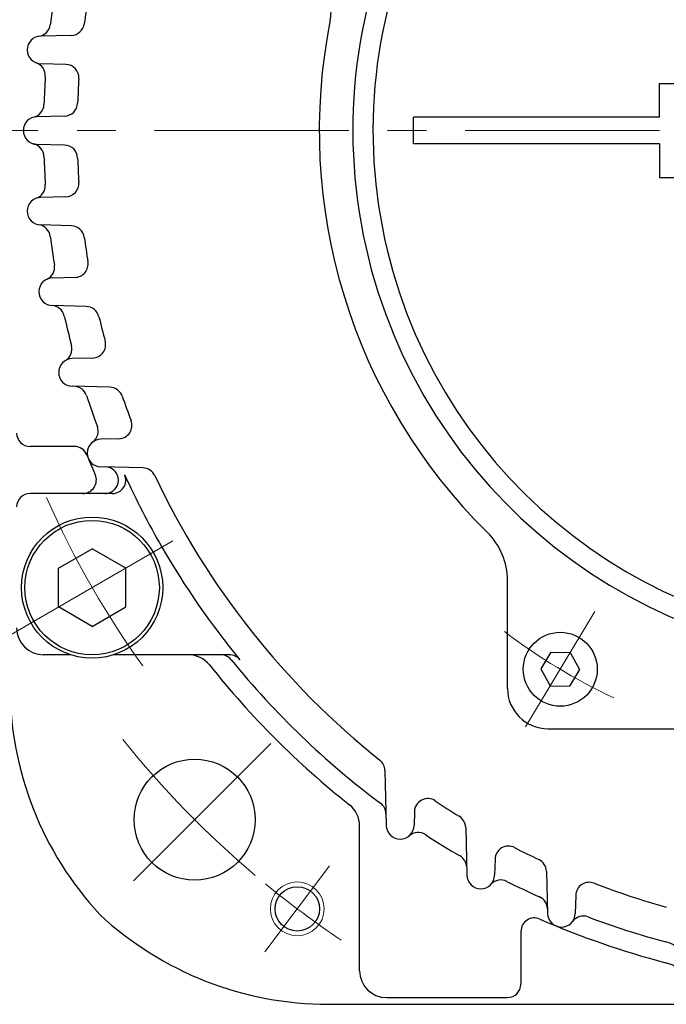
# Model space of a CAD drawing. Header units: millimetres. Extents: x 0 to 1071, y 0 to 742.
# Tile 35 of 127: x 86 to 134, y 422 to 496. Entities that reach past the tile are written whole.
import ezdxf

# ---------------------------------------------------------------- set-up
doc = ezdxf.new("R2010")
doc.units = ezdxf.units.MM
doc.header["$LTSCALE"] = 0.454724
doc.linetypes.add('CENTER', pattern=[50.8, 31.75, -6.35, 6.35, -6.35])
doc.layers.add('NoLayerName_001', color=7, linetype='Continuous')

msp = doc.modelspace()

# ---------------------------------------------------------------- linework, layer by layer
at = {"layer": 'NoLayerName_001', "color": 7, "linetype": 'Continuous', "lineweight": 25}
for p, q in [((89.5641, 494.5832), (87.2858, 494.5235)), ((89.1524, 492.4225), (87.2858, 492.4714)), ((133.3, 490.9999), (166.7, 490.9999)), ((133.3, 488.5), (133.3, 490.9999)), ((89.0616, 488.5799), (86.9995, 488.5259)), ((115, 486.5), (115, 488.5)), ((133.3, 488.5), (115, 488.5)), ((89.0616, 486.42), (86.9995, 486.474)), ((133.3, 486.5), (115, 486.5)), ((133.3, 486.5), (133.3, 484)), ((133.3, 484), (166.7, 484)), ((89.1524, 482.5774), (87.2858, 482.5285)), ((89.5641, 480.4167), (87.2858, 480.4763)), ((89.839, 476.5755), (88.1529, 476.5314)), ((90.6751, 474.4124), (88.1529, 474.4785)), ((91.1418, 470.5744), (89.6256, 470.5347)), ((92.4302, 468.4071), (89.6256, 468.4805)), ((93.1031, 464.574), (91.7499, 464.5385)), ((89.7941, 463.9999), (86.5, 463.9999)), ((94.8916, 462.4002), (91.7499, 462.4825)), ((92.6153, 460.4999), (86.5, 460.4999)), ((88.6103, 454.9434), (91.1103, 456.3867)), ((93.6103, 454.9434), (91.1103, 456.3867)), ((88.6103, 452.0566), (88.6103, 454.9434)), ((93.6103, 452.0566), (93.6103, 454.9434)), ((122, 445.9999), (122, 454.0335)), ((91.1103, 450.6132), (88.6103, 452.0566)), ((91.1103, 450.6132), (93.6103, 452.0566)), ((89.5095, 448.4999), (87.5, 448.4999)), ((101.3276, 448.4999), (92.7111, 448.4999)), ((125.2222, 448.6898), (124.4788, 447.4526)), ((125.2222, 448.6898), (126.6654, 448.6646)), ((126.6654, 448.6646), (127.3651, 447.4022)), ((124.4788, 447.4526), (125.1786, 446.1902)), ((127.3651, 447.4022), (126.6217, 446.165)), ((125.1786, 446.1902), (126.6217, 446.165)), ((125, 442.9999), (135.5683, 442.9999)), ((112.8789, 439.9046), (112.9864, 435.7981)), ((115.0762, 436.8294), (115.0492, 435.7981)), ((111, 424.9999), (111, 435.7795)), ((118.8913, 435.6604), (118.9845, 432.1007)), ((121.0745, 433.2937), (121.0433, 432.1007)), ((124.9003, 432.3915), (124.9826, 429.2499)), ((127.074, 430.603), (127.0386, 429.2499)), ((123, 427.9264), (123, 423.9999)), ((113, 422.9999), (122, 422.9999)), ((108.693, 422.4999), (136, 422.4999))]:
    msp.add_line(p, q, dxfattribs=at)
at = {"layer": 'NoLayerName_001', "color": 4, "linetype": 'CENTER', "lineweight": 13}
for p, q in [((133.3, 487.5), (78.7464, 487.5)), ((84.6151, 449.75), (97.6055, 457.25)), ((128.4972, 451.7133), (123.3468, 443.1416)), ((104.3916, 441.8915), (93.0779, 430.5778)), ((108.7757, 432.7934), (103.9612, 426.4043))]:
    msp.add_line(p, q, dxfattribs=at)
at = {"layer": 'NoLayerName_001', "color": 7, "linetype": 'Continuous', "lineweight": 25}
for centre, radius in [((91.1103, 453.5), 5.25), ((91.1103, 453.5), 5), ((125.922, 447.4274), 2.75), ((98.735, 436.2349), 4.5), ((106.3684, 429.5988), 1.65)]:
    msp.add_circle(centre, radius, dxfattribs=at)
at = {"layer": 'NoLayerName_001', "color": 4, "linetype": 'Continuous', "lineweight": 13}
msp.add_circle((106.3684, 429.5988), 2, dxfattribs=at)
at = {"layer": 'NoLayerName_001', "color": 7, "linetype": 'Continuous', "lineweight": 25}
for centre, radius, start, end in [((150, 487.4999), 39.5, 318.330134, 270.724608), ((150, 487.4999), 38, 319.685091, 271.432544), ((105.8762, 496.3366), 3, 348.675206, 51.023832), ((150, 487.4999), 62.5, 170.792682, 172.761827), ((150, 487.4999), 60, 170.636299, 172.385509), ((87.006, 495.5006), 1, 278.703737, 352.761827), ((89.5379, 495.5829), 1, 271.5, 352.385509), ((150, 487.4999), 42, 168.675206, 225.402055), ((87.3127, 493.4975), 1.0264, 91.5, 268.5), ((86.6318, 491.5888), 1, 356.308031, 70.366121), ((89.1263, 491.4228), 1, 356.312759, 88.5), ((150, 487.4999), 62.5, 176.308031, 178.22698), ((150, 487.4999), 60, 176.312759, 178.046282), ((86.5304, 489.4646), 1, 284.166359, 358.22698), ((89.0355, 489.5795), 1, 271.5, 358.046282), ((87.0263, 487.4999), 1.0263, 91.5, 268.5), ((86.5304, 485.5352), 1, 1.77302, 75.833641), ((89.0355, 485.4203), 1, 1.953718, 88.5), ((150, 487.4999), 62.5, 181.77302, 183.691969), ((150, 487.4999), 60, 181.953718, 183.687241), ((86.6318, 483.411), 1, 289.633879, 3.691969), ((89.1263, 483.577), 1, 271.5, 3.687241), ((87.3127, 481.5024), 1.0264, 91.5, 268.5), ((87.006, 479.4993), 1, 7.238173, 81.296263), ((89.5379, 479.417), 1, 7.614491, 88.5), ((150, 487.4999), 62.5, 187.238173, 189.207318), ((150, 487.4999), 60, 187.614491, 189.363701), ((89.8128, 477.5752), 1, 271.5, 9.363701), ((87.3181, 477.3395), 1, 295.157026, 9.207318), ((88.1797, 475.5049), 1.0268, 90, 268.5), ((88.0667, 473.4813), 1, 12.754024, 86.804316), ((90.6489, 473.4128), 1, 13.352228, 88.5), ((150, 487.4999), 62.5, 192.754024, 194.827903), ((150, 487.4999), 60, 193.352228, 195.134178), ((91.1157, 471.574), 1, 271.5, 15.134178), ((88.6146, 471.2492), 1, 300.791338, 14.827903), ((89.6525, 469.5076), 1.0274, 91.5, 268.5), ((89.7394, 467.4772), 1, 18.380025, 88.5), ((92.4041, 467.4074), 1, 19.23145, 88.5), ((150, 487.4999), 62.5, 198.380025, 200.618426), ((150, 487.4999), 60, 199.23145, 201.066275), ((93.0769, 465.5736), 1, 271.5, 21.066275), ((90.5674, 465.1389), 1, 306.602807, 20.618426), ((86.5, 464.9999), 1, 180, 270), ((91.7768, 463.5105), 1.0284, 91.5, 268.5), ((89.7941, 462.9999), 1, 22.143221, 90), ((150, 487.4999), 64, 202.143221, 203.578178), ((92.0787, 461.4736), 1, 25.01136, 88.5), ((94.8654, 461.4006), 1, 25.331703, 88.5), ((90.4265, 461.4999), 1, 270, 23.578178), ((92.0668, 461.4999), 1, 270, 23.355152), ((92.6153, 461.4999), 1, 270, 23.107998), ((150, 487.4999), 62, 204.415308, 210.000003), ((150, 487.4999), 60, 205.331703, 231.322894), ((86.5, 459.4999), 1, 90, 180), ((117, 454.0335), 5, 360, 45.402055), ((150, 487.4999), 62, 210.000003, 219.414098), ((87.5, 450.4999), 2, 180, 270), ((98.2796, 446.4999), 2, 38.404704, 90), ((100.6822, 447.4999), 1, 39.044313, 90), ((101.3276, 447.4999), 1, 39.414098, 90), ((150, 487.4999), 64, 218.404704, 231.595296), ((150, 487.4999), 62.5, 219.044313, 233.201919), ((110, 446.1939), 25, 180, 222.882), ((125, 445.9999), 3, 180, 270), ((111.8792, 439.8784), 1, 1.5, 51.322894), ((109, 435.7795), 2, 0, 51.595296), ((111.9637, 436.6522), 1, 1.5, 53.201919), ((116.0759, 436.8032), 1, 56.211215, 178.5), ((150, 487.4999), 60, 236.211215, 238.239705), ((117.8916, 435.6342), 1, 1.5, 58.239705), ((114.0178, 435.8252), 1.0318, 181.5, 358.5), ((115.3472, 434.2887), 1, 56.926604, 130.867629), ((150, 487.4999), 62.5, 236.926604, 239.70705), ((122.0742, 433.2676), 1, 62.754757, 178.5), ((150, 487.4999), 60, 242.754757, 244.668297), ((117.9692, 432.6704), 1, 1.5, 59.70705), ((123.9007, 432.3653), 1, 1.5, 64.668297), ((120.0139, 432.1277), 1.0298, 181.5, 358.5), ((121.5062, 430.7518), 1, 63.338283, 137.323441), ((150, 487.4999), 62.5, 243.338283, 245.803704), ((128.0737, 430.5768), 1, 68.933725, 178.5), ((150, 487.4999), 60, 248.933725, 254.345178), ((123.9736, 429.5786), 1, 1.5, 65.803704), ((126.0106, 429.2768), 1.0284, 181.5, 358.5), ((108.693, 447.4999), 25, 227.118, 270), ((124, 427.9264), 1, 66.421822, 180), ((150, 487.4999), 64, 246.421822, 255.301576), ((127.6389, 428.0673), 1, 69.381574, 143.397193), ((150, 487.4999), 62.5, 249.381574, 254.957113), ((133, 424.2445), 3, 0, 74.957113), ((133, 422.6925), 3, 0, 75.301576), ((113, 424.9999), 2, 180, 270), ((122, 423.9999), 1, 270, 0)]:
    msp.add_arc(centre, radius, start, end, dxfattribs=at)
at = {"layer": 'NoLayerName_001', "color": 4, "linetype": 'CENTER', "lineweight": 13}
for centre, radius, start, end in [((150, 487.5), 68, 203.677408, 216.322598), ((150, 487.5), 46.75, 232.869185, 244.541488), ((150, 487.4999), 72.5, 218.674495, 229.838452), ((150, 487.4999), 72.5, 230.628971, 236.161548)]:
    msp.add_arc(centre, radius, start, end, dxfattribs=at)

doc.saveas('drawing.dxf')
